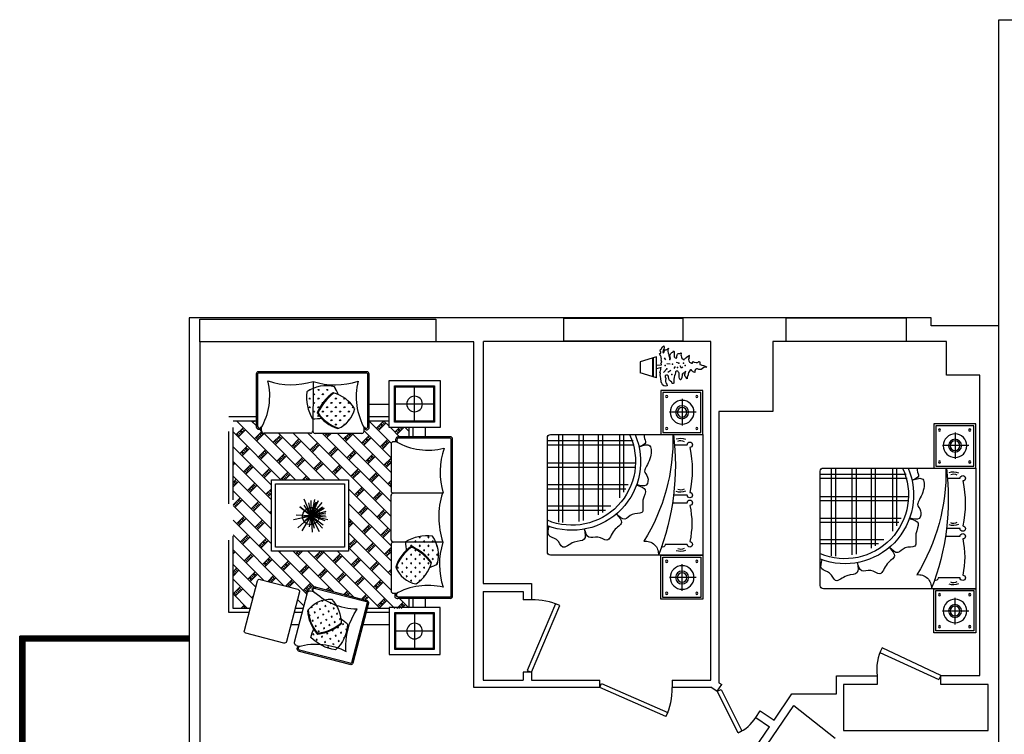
# Model space of a CAD drawing. Header units: inches. Extents: x -3371 to 2763, y -983 to 646.
# Tile 11 of 96: x -3371 to -2881, y -90 to 265. Entities that reach past the tile are written whole.
import ezdxf

# ---------------------------------------------------------------- set-up
doc = ezdxf.new("R2010")
doc.units = ezdxf.units.IN
doc.header["$LTSCALE"] = 12
doc.header["$MEASUREMENT"] = 0
doc.linetypes.add('DASHED2', pattern=[0.375, 0.25, -0.125])
for name, color, linetype in [('Layer1', 6, 'Continuous'), ('LAYER10', 1, 'Continuous'), ('LAYER5', 2, 'Continuous'), ('LAYER7', 6, 'Continuous'), ('SSSSS', 7, 'Continuous'), ('White', 7, 'Continuous'), ('图层2', 8, 'Continuous')]:
    doc.layers.add(name, color=color, linetype=linetype)
doc.styles.get("Standard").update_dxf_attribs({"font": 'arial.ttf'})
pattern_1 = [(328.61081, (-35945.8, -55565.72), (21.602873, -89.22195), [17.2125, -112.6123]), (13.6108, (-35945.8, -55565.72), (21.60287, -89.22195), [17.2125, -74.5875]), (283.6108, (-35945.8, -55565.72), (-89.22195, -21.60287), [17.2125, -74.5875])]
pattern_2 = [(180, (2374.956, 68110.02), (-64.9124, 64.9124), [17.2125, -112.6123]), (225, (2374.96, 68110.02), (-64.9124, 64.9124), [17.2125, -74.5875]), (135, (2374.96, 68110.02), (64.9124, 64.9124), [17.2125, -74.5875])]
pattern_3 = [(270, (-66426.08, 2374.956), (-64.9124, -64.9124), [17.2125, -112.6123]), (315, (-66426.08, 2374.96), (-64.9124, -64.9124), [17.2125, -74.5875]), (225, (-66426.08, 2374.96), (-64.9124, 64.9124), [17.2125, -74.5875])]

# ---------------------------------------------------------------- blocks, each defined once
blk = doc.blocks.new('A$C1B541538')
at = {"color": 6}
blk.add_lwpolyline([(2049, 0), (2049, 1896, 0.414214), (2010, 1935), (587, 1935, 0.414214), (549, 1896), (549, 0)], format="xyb", close=True, dxfattribs=at)
for points in [[(25, 25), (25, 500), (524, 500), (524, 25)], [(2573, 25), (2573, 500), (2073, 500), (2073, 25)]]:
    blk.add_lwpolyline(points, close=True, dxfattribs=at)
at = {"layer": 'LAYER5', "color": 74}
for centre, radius, start, end in [((884, 1630), 855, 246.9116, 20.8563), ((884, 1630), 792, 244.9463, 22.621), ((611, 2762), 2389, 268.503, 301.9588), ((2032, 712), 158, 171.6291, 275.9239), ((931, 3408), 3065, 262.8395, 291.3939)]:
    blk.add_arc(centre, radius, start, end, dxfattribs=at)
for points, knots in [([(1733, 1474), (1780, 1466), (1881, 1447), (1862, 1618), (2004, 1750), (1834, 1801), (1820, 1949), (1731, 1924), (1685, 1911)], [0, 0, 0, 0, 106.273168, 228.291268, 368.73909, 477.619311, 579.363122, 685.756531, 685.756531, 685.756531, 685.756531]), ([(1541, 1072), (1577, 1040), (1654, 973), (1726, 1129), (1915, 1171), (1795, 1302), (1859, 1436), (1769, 1460), (1723, 1472)], [0, 0, 0, 0, 106.273168, 228.291268, 368.73909, 477.619311, 579.363122, 685.756531, 685.756531, 685.756531, 685.756531]), ([(1179, 819), (1194, 774), (1226, 677), (1367, 775), (1552, 714), (1514, 888), (1637, 971), (1572, 1038), (1539, 1072)], [0, 0, 0, 0, 106.273168, 228.291268, 368.73909, 477.619311, 579.363122, 685.756531, 685.756531, 685.756531, 685.756531]), ([(549, 727), (558, 729), (608, 737), (647, 683), (683, 751), (699, 787)], [455.195509, 455.195509, 455.195509, 455.195509, 477.619311, 579.363122, 668.41822, 668.41822, 668.41822, 668.41822]), ([(700, 787), (681, 736), (644, 631), (877, 646), (1007, 759), (1060, 674), (1208, 686), (1184, 776), (1171, 822)], [0, 0, 0, 0, 116.686554, 238.704653, 379.152476, 488.032696, 589.776507, 696.169917, 696.169917, 696.169917, 696.169917])]:
    blk.add_open_spline(points, degree=3, knots=knots, dxfattribs=at)
at = {"layer": 'SSSSS', "color": 251}
for p, q in [((628, 867), (628, 1935)), ((680, 854), (680, 1935)), ((905, 840), (905, 1935)), ((957, 845), (957, 1935)), ((1175, 931), (1175, 1935)), ((1227, 960), (1227, 1935)), ((1440, 1144), (1440, 1935)), ((1492, 1213), (1492, 1935)), ((549, 1798), (1640, 1798)), ((549, 1746), (1644, 1746)), ((549, 1544), (1630, 1544)), ((549, 1491), (1618, 1491)), ((549, 1303), (1546, 1303)), ((549, 1251), (1517, 1251)), ((549, 1038), (1335, 1038)), ((549, 986), (1267, 986))]:
    blk.add_line(p, q, dxfattribs=at)
at = {"layer": 'SSSSS', "color": 8}
for p, q in [((270, 86), (270, 417)), ((2327, 86), (2327, 417)), ((105, 259), (436, 259)), ((2493, 259), (2162, 259))]:
    blk.add_line(p, q, dxfattribs=at)
for points in [[(0, 0), (0, 524), (549, 524), (549, 0)], [(2597, 0), (2597, 524), (2049, 524), (2049, 0)]]:
    blk.add_lwpolyline(points, close=True, dxfattribs=at)
for points in [[(1397, 380), (1397, 197)], [(1914, 197), (1914, 468)], [(676, 351), (676, 197)], [(1302, 197), (1302, 358)]]:
    blk.add_lwpolyline(points, dxfattribs=at)
for centre, radius in [((76, 452), 13.5), ((271, 259), 147), ((473, 452), 13.5), ((2124, 452), 13.5), ((2326, 259), 147), ((2522, 452), 13.5), ((271, 259), 80.3), ((271, 259), 60), ((2326, 259), 80.3), ((2326, 259), 60), ((76, 76), 13.5), ((473, 76), 13.5), ((2124, 76), 13.5), ((2522, 76), 13.5)]:
    blk.add_circle(centre, radius, dxfattribs=at)
for centre, radius, start, end in [((1914, 502), 33.6, 270, 29.4607), ((755, 281), 160, 161.0098, 203.2295), ((694, 277), 72.8, 151.3327, 215.0222), ((1166, 277), 72.8, 324.9778, 28.6673), ((1105, 281), 160, 336.7705, 18.9902), ((1904, 277), 72.8, 324.9778, 28.6673), ((1842, 281), 160, 336.7705, 18.9902), ((676, 163), 33.6, 90, 0), ((989, 1453), 1320, 257.7651, 282.2349), ((1302, 163), 33.6, 180, 90), ((1397, 163), 33.6, 90, 0), ((1655, 1132), 994, 256.9232, 283.0768), ((1914, 163), 33.6, 180, 90)]:
    blk.add_arc(centre, radius, start, end, dxfattribs=at)
blk = doc.blocks.new('A$C4B426811')
at = {"layer": 'Layer1'}
h = blk.add_hatch(dxfattribs=at)
h.set_pattern_fill('GRASS', color=75, scale=100, style=0)
h.set_pattern_definition(pattern_1)
h.paths.add_polyline_path([(682, 513, -0.028965), (631, 473, 0.05595), (757, 458, 0.221058), (907, 852, 0.164938), (520, 988, 0.039999), (455, 858, -0.04418), (555, 871, -0.127615)])
h = blk.add_hatch(dxfattribs=at)
h.set_pattern_fill('GRASS', color=75, scale=100, style=0)
h.set_pattern_definition(pattern_1)
h.paths.add_polyline_path([(196, 726, 0.246617), (326, 370, 0.176434), (682, 513, 0.127615), (555, 871, 0.175645)])
at = {"layer": 'Layer1', "color": 0, "linetype": 'ByBlock'}
for p, q in [((403, 1211), (4, 557)), ((454, 1229), (498, 1202)), ((1207, 833), (539, 1241)), ((1218, 850), (552, 1257)), ((732, 26), (1213, 814)), ((749, 16), (1230, 804)), ((16, 510), (59, 483)), ((35, 410), (702, 4)), ((43, 430), (712, 21))]:
    blk.add_line(p, q, dxfattribs=at)
for centre, radius, start, end in [((438, 1194), 38.7, 64.7965, 153.3194), ((528, 1224), 40.1, 54.9704, 195.008), ((1338, 1670), 963, 208.2409, 251.9555), ((528, 1212), 31.1, 68.8875, 216.357), ((539, 1240), 0.5, 58.6108, 68.8875), ((1663, -8), 989, 130.036, 167.7767), ((1201, 821), 13.4, 328.921, 60.3607), ((1201, 821), 33.4, 328.921, 60.3607), ((33, 539), 34.4, 148.6108, 238.6108), ((44, 447), 37.5, 98.804, 257.3886), ((52, 456), 27.7, 94.9942, 248.8917), ((14, -479), 963, 44.8905, 88.6051), ((42, 429), 0.5, 58.6108, 85.8643), ((719, 33), 34.4, 238.6108, 328.6108), ((719, 33), 14.4, 238.6108, 328.6108)]:
    blk.add_arc(centre, radius, start, end, dxfattribs=at)
at = {"layer": 'Layer1', "color": 75}
for centre, radius, start, end in [((574, 315), 568, 91.2549, 131.4375), ((1297, 522), 906, 149.053, 158.2153), ((513, 349), 639, 51.9543, 89.418), ((562, 882), 0.459, 34.4386, 91.2549), ((-61, 455), 756, 5.1101, 34.4386), ((599, 672), 407, 170.3049, 227.7537), ((575, 303), 568, 92.0517, 131.9001), ((-71, 447), 756, 4.9755, 34.0655), ((408, 817), 501, 314.2162, 4.0772), ((308, 931), 561, 271.8007, 313.1633), ((759, 1026), 568, 256.9366, 269.7461), ((691, 522), 0.459, 313.1633, 5.1101)]:
    blk.add_arc(centre, radius, start, end, dxfattribs=at)
at = {"layer": 'Layer1', "color": 6}
blk.add_arc((198, 740), 0.459, 131.4375, 170.3049, dxfattribs=at)
blk = doc.blocks.new('A$C3233198E')
at = {"layer": 'Layer1'}
h = blk.add_hatch(dxfattribs=at)
h.set_pattern_fill('GRASS', color=75, scale=100, style=0)
h.set_pattern_definition(pattern_2)
h.paths.add_polyline_path([(546, 1468, 0.176434), (316, 1161, 0.127615), (611, 922, 0.175645), (842, 1232, 0.246617)])
h = blk.add_hatch(dxfattribs=at)
h.set_pattern_fill('GRASS', color=75, scale=100, style=0)
h.set_pattern_definition(pattern_2)
h.paths.add_polyline_path([(224, 1169, 0.221058), (301, 754, 0.164938), (702, 840, 0.039999), (689, 984, -0.04418), (611, 922, -0.127615), (316, 1161, -0.028965), (339, 1222, 0.05595)])
at = {"layer": 'Layer1', "color": 0, "linetype": 'ByBlock'}
for p, q in [((0, 1650), (0, 33)), ((20, 1650), (20, 33)), ((815, 1684), (34, 1684)), ((815, 1664), (34, 1664)), ((884, 1609), (832, 1609)), ((918, 879), (918, 1575)), ((144, 847), (887, 844)), ((144, 847), (887, 844)), ((918, 810), (918, 114)), ((34, 20), (815, 20)), ((34, 0), (815, 0)), ((883, 80), (827, 80))]:
    blk.add_line(p, q, dxfattribs=at)
for centre, radius, start, end in [((34, 1650), 34.4, 90, 180), ((34, 1650), 14.4, 90, 180), ((369, 2454), 963, 256.2797, 299.9943), ((827, 1648), 37.5, 310.1932, 108.7777), ((820, 1640), 24.3, 274.7924, 103.3131), ((-891, 1178), 1087, 342.2932, 18.2697), ((884, 1575), 34.4, 0, 90), ((-894, 523), 1087, 341.3547, 17.3311), ((884, 879), 34.4, 270, 0), ((883, 810), 34.4, 359.6243, 89.6243), ((359, -762), 963, 59.6301, 103.3446), ((33, 34), 33.4, 180.3102, 271.7499), ((33, 34), 13.4, 180.3102, 271.7499), ((818, 40), 40.3, 264.7977, 46.1668), ((814, 47), 27.1, 270.6082, 69.8262), ((883, 114), 34.4, 269.6243, 359.6243)]:
    blk.add_arc(centre, radius, start, end, dxfattribs=at)
at = {"layer": 'Layer1', "color": 75}
for centre, radius, start, end in [((853, 999), 561, 123.1899, 164.5525), ((470, 1069), 407, 21.6941, 79.1429), ((517, 683), 568, 108.3258, 121.1353), ((298, 1396), 568, 303.4409, 343.2893), ((305, 1387), 568, 302.6441, 342.8267), ((847, 1219), 0.459, 342.8267, 21.6941), ((709, 1045), 501, 165.6054, 215.4664), ((313, 1148), 0.459, 164.5525, 216.4993), ((920, 1598), 756, 216.4993, 245.8278), ((925, 1609), 756, 216.3647, 245.4547), ((611, 909), 0.459, 245.8278, 302.6441), ((-204, 833), 906, 0.4422, 9.6045), ((375, 1389), 639, 263.3434, 300.8072)]:
    blk.add_arc(centre, radius, start, end, dxfattribs=at)
blk = doc.blocks.new('A$C76095626')
at = {"layer": 'Layer1'}
h = blk.add_hatch(dxfattribs=at)
h.set_pattern_fill('GRASS', color=75, scale=100, style=0)
h.set_pattern_definition(pattern_3)
h.paths.add_polyline_path([(216, 546, 0.176434), (523, 316, 0.127615), (762, 611, 0.175645), (451, 842, 0.246617)])
h = blk.add_hatch(dxfattribs=at)
h.set_pattern_fill('GRASS', color=75, scale=100, style=0)
h.set_pattern_definition(pattern_3)
h.paths.add_polyline_path([(523, 316, -0.028965), (462, 339, 0.05595), (515, 224, 0.221058), (930, 301, 0.164938), (844, 702, 0.039999), (700, 689, -0.04418), (762, 611, -0.127615)])
at = {"layer": 'Layer1', "color": 0, "linetype": 'ByBlock'}
for p, q in [((75, 884), (75, 832)), ((805, 918), (109, 918)), ((837, 144), (840, 887)), ((874, 918), (1541, 918)), ((1570, 152), (1570, 888)), ((2301, 918), (1601, 918)), ((2335, 838), (2335, 884)), ((0, 815), (0, 34)), ((20, 815), (20, 34)), ((2390, 34), (2390, 812)), ((2410, 34), (2410, 815)), ((34, 20), (2375, 20)), ((34, 0), (2375, 0))]:
    blk.add_line(p, q, dxfattribs=at)
for centre, radius, start, end in [((109, 884), 34.4, 90, 180), ((805, 884), 34.4, 0, 90), ((874, 884), 34.4, 90, 180), ((1536, 884), 34.4, 0, 90), ((1604, 884), 34.4, 90, 180), ((2301, 884), 34.4, 0, 90), ((35, 827), 37.5, 40.1932, 198.7777), ((49, 816), 29.1, 32.9518, 182.3031), ((-770, 369), 963, 346.2797, 29.9943), ((3173, 364), 963, 150.4558, 194.1704), ((2356, 796), 37.4, 25.6644, 144.1844), ((2366, 806), 44.7, 11.1815, 132.8991), ((2389, 812), 0.5, 0, 15.2106), ((506, -891), 1087, 72.2932, 108.2697), ((1215, -993), 1199, 72.7673, 108.3745), ((1886, -900), 1087, 71.0171, 106.9935), ((34, 34), 34.4, 180, 270), ((34, 34), 14.4, 180, 270), ((2375, 34), 34.4, 270, 0), ((2375, 34), 14.4, 270, 0)]:
    blk.add_arc(centre, radius, start, end, dxfattribs=at)
at = {"layer": 'Layer1', "color": 75}
for centre, radius, start, end in [((615, 470), 407, 111.6941, 169.1429), ((288, 298), 568, 33.4409, 73.2893), ((297, 305), 568, 32.6441, 72.8267), ((75, 925), 756, 306.3647, 335.4547), ((86, 920), 756, 306.4993, 335.8278), ((851, -204), 906, 90.4422, 99.6045), ((775, 611), 0.459, 335.8278, 32.6441), ((295, 375), 639, 353.3434, 30.8072), ((685, 853), 561, 213.1899, 254.5525), ((1001, 517), 568, 198.3258, 211.1353), ((639, 709), 501, 255.6054, 305.4664), ((536, 313), 0.459, 254.5525, 306.4993)]:
    blk.add_arc(centre, radius, start, end, dxfattribs=at)
at = {"layer": 'Layer1', "color": 6}
blk.add_arc((465, 847), 0.459, 72.8267, 111.6941, dxfattribs=at)
blk = doc.blocks.new('A$C5B3E3494')
at = {"layer": 'LAYER5'}
h = blk.add_hatch(dxfattribs=at)
h.set_pattern_fill('BRSTONE,_O', color=251, scale=400, angle=-45)
h.set_pattern_definition([(225, (88763.1, 7195.76), (91.47133, -91.47133), []), (315, (88513.63, 6946.3), (230.06426, 47.1216), [129.36, -129.36]), (315, (88541.35, 6974.01), (230.06426, 47.1216), [129.36, -129.36]), (225, (88528.87, 6931.05), (-47.1216, -230.06426), [-352.8, 39.2]), (225, (88544.12, 6915.8), (-47.1216, -230.06426), [-352.8, 39.2]), (225, (88559.37, 6900.56), (-47.1216, -230.06426), [-352.8, 39.2]), (225, (88574.61, 6885.31), (-47.1216, -230.06426), [-352.8, 39.2]), (225, (88589.86, 6870.07), (-47.1216, -230.06426), [-352.8, 39.2])])
edge = h.paths.add_edge_path()
edge.add_line((765, 1144), (765, 916))
edge.add_ellipse((736, 916), major_axis=(-20.3, 20.3), ratio=1, start_angle=135, end_angle=225, ccw=False)
edge.add_line((736, 887), (694, 887))
edge.add_ellipse((308, 183), major_axis=(-568, 568), ratio=1, start_angle=285.0057, end_angle=286.2804, ccw=False)
edge.add_ellipse((689, 855), major_axis=(-22.1, 22.1), ratio=1, start_angle=116.2223, end_angle=274.8068, ccw=False)
edge.add_line((679, 825), (545, 825))
edge.add_line((545, 825), (545, 699))
edge.add_line((545, 699), (1064, 699))
edge.add_line((1064, 699), (1047, 764))
edge.add_ellipse((1075, 772), major_axis=(-20.3, 20.3), ratio=1, start_angle=-30.3514, end_angle=59.6486, ccw=False)
edge.add_line((1068, 799), (1697, 964))
edge.add_ellipse((1714, 938), major_axis=(-22.1, 22.1), ratio=1, start_angle=189.8418, end_angle=348.4263, ccw=False)
edge.add_ellipse((1176, 1491), major_axis=(-568, 568), ratio=1, start_angle=178.3682, end_angle=179.6428, ccw=False)
edge.add_line((1727, 907), (1768, 918))
edge.add_ellipse((1775, 890), major_axis=(-20.3, 20.3), ratio=1, start_angle=239.6486, end_angle=329.6486, ccw=False)
edge.add_line((1803, 898), (1855, 699))
edge.add_line((1855, 699), (1958, 699))
edge.add_line((1958, 699), (1905, 904))
edge.add_ellipse((1931, 911), major_axis=(19.6, 19.6), ratio=1, start_angle=59.6986, end_angle=149.6986, ccw=False)
edge.add_line((1924, 937), (2394, 1061))
edge.add_ellipse((2401, 1034), major_axis=(-19.6, 19.6), ratio=1, start_angle=239.6986, end_angle=329.6986, ccw=False)
edge.add_line((2428, 1041), (2518, 699))
edge.add_line((2518, 699), (2731, 699))
edge.add_line((2731, 699), (2731, 3034))
edge.add_line((2731, 3034), (2441, 3034))
edge.add_line((2441, 3034), (2441, 2964))
edge.add_ellipse((2408, 2960), major_axis=(23.8, 23.8), ratio=1, start_angle=178.8332, end_angle=322.909, ccw=False)
edge.add_ellipse((3077, 3342), major_axis=(568, 568), ratio=1, start_angle=164.0953, end_angle=165.3699, ccw=False)
edge.add_line((2375, 2952), (2375, 2906))
edge.add_ellipse((2347, 2906), major_axis=(-20.3, 20.3), ratio=1, start_angle=134.6652, end_angle=225.3757, ccw=False)
edge.add_line((2346, 2877), (1767, 2877))
edge.add_ellipse((1766, 2905), major_axis=(20.3, 20.3), ratio=1, start_angle=141.7918, end_angle=225.6377, ccw=False)
edge.add_ellipse((1709, 2905), major_axis=(-20.3, 20.3), ratio=1, start_angle=135, end_angle=218.5839, ccw=False)
edge.add_line((1709, 2876), (1129, 2876))
edge.add_ellipse((1129, 2905), major_axis=(-20.3, 20.3), ratio=1, start_angle=45, end_angle=135, ccw=False)
edge.add_line((1100, 2905), (1100, 2948))
edge.add_ellipse((396, 3334), major_axis=(568, 568), ratio=1, start_angle=285.0057, end_angle=286.2804, ccw=False)
edge.add_ellipse((1068, 2953), major_axis=(-22.1, 22.1), ratio=1, start_angle=26.2223, end_angle=184.8068, ccw=False)
edge.add_line((1038, 2963), (1038, 3034))
edge.add_line((1038, 3034), (790, 3034))
edge.add_line((790, 3034), (790, 2948))
edge.add_line((790, 2948), (545, 2948))
edge.add_line((545, 2948), (545, 2833))
edge.add_line((545, 2833), (679, 2833))
edge.add_ellipse((672, 2797), major_axis=(-26.4, 26.4), ratio=1, start_angle=181.6917, end_angle=303.8185, ccw=False)
edge.add_line((699, 2771), (736, 2771))
edge.add_ellipse((736, 2743), major_axis=(20.3, 20.3), ratio=1, start_angle=315, end_angle=405, ccw=False)
edge.add_line((765, 2743), (765, 2159))
edge.add_line((765, 2159), (765, 1144))
h.paths.add_polyline_path([(1294, 2299), (2254, 2299), (2254, 1412), (1294, 1412)], flags=16)
h.paths.add_polyline_path([(1345, 2247), (2202, 2247), (2202, 1463), (1345, 1463)], flags=0)
at = {"color": 6}
for points in [[(156, 2948), (790, 2948), (790, 3533), (156, 3533)], [(156, 710), (790, 710), (790, 125), (156, 125)]]:
    blk.add_lwpolyline(points, close=True, dxfattribs=at)
at = {"layer": 'LAYER10', "color": 74, "linetype": 'ByBlock'}
for p, q in [((1761, 1849, 1), (1624, 2018, 1)), ((1761, 1849, 1), (1673, 2038, 1)), ((1673, 2038, 1), (1761, 1849, 1)), ((1700, 2020, 1), (1761, 1849, 1)), ((1761, 1849, 1), (1708, 2012, 1)), ((1718, 2055, 1), (1761, 1849, 1)), ((1761, 1849, 1), (1757, 2040, 1)), ((1761, 1849, 1), (1848, 2058, 1)), ((1792, 2014, 1), (1761, 1849, 1)), ((1761, 1849, 1), (1846, 1985, 1)), ((1761, 1849, 1), (1900, 1963, 1)), ((1900, 1963, 1), (1761, 1849, 1)), ((1553, 1802, 1), (1742, 1846, 1)), ((1574, 1834, 1), (1761, 1849, 1)), ((1576, 1906, 1), (1761, 1849, 1)), ((1577, 1883, 1), (1761, 1849, 1)), ((1761, 1849, 1), (1581, 1864, 1)), ((1583, 1788, 1), (1761, 1849, 1)), ((1761, 1849, 1), (1598, 1945, 1)), ((1598, 1945, 1), (1761, 1849, 1)), ((1761, 1849, 1), (1611, 1739, 1)), ((1616, 1697, 1), (1761, 1849, 1)), ((1761, 1849, 1), (1617, 1957, 1)), ((1617, 1957, 1), (1761, 1849, 1)), ((1761, 1849, 1), (1659, 1656, 1)), ((1719, 1695, 1), (1761, 1849, 1)), ((1761, 1849, 1), (1747, 1646, 1)), ((1761, 1849, 1), (1944, 1861, 1)), ((1869, 1664, 1), (1761, 1849, 1)), ((1761, 1849, 1), (1869, 1836, 1)), ((1869, 1836, 1), (1761, 1849, 1)), ((1761, 1849, 1), (1839, 1790, 1)), ((1780, 1712, 1), (1761, 1849, 1)), ((1761, 1849, 1), (1925, 1700, 1)), ((1980, 1804, 1), (1761, 1849, 1))]:
    blk.add_line(p, q, dxfattribs=at)
blk.add_ellipse((1760, 1848, 1), major_axis=(-78.2, 78.2), ratio=0.937397, start_param=3.141593, end_param=9.424778, dxfattribs=at)
at = {"layer": 'LAYER5', "color": 251, "linetype": 'DASHED2', "ltscale": 300}
for points in [[(1038, 3240), (790, 3240)], [(1038, 3086), (790, 3086)], [(2531, 648), (2782, 648), (2782, 3086), (2441, 3086)], [(339, 2948), (339, 2833)], [(493, 2948), (493, 2833)], [(339, 825), (339, 710)], [(493, 825), (493, 710)], [(790, 648), (1078, 648)], [(1855, 699), (1958, 699)], [(1869, 648), (1972, 648)], [(790, 494), (1118, 494)], [(1909, 494), (2012, 494)]]:
    blk.add_lwpolyline(points, dxfattribs=at)
at = {"layer": 'LAYER5', "color": 3, "linetype": 'DASHED2', "ltscale": 300}
for points in [[(545, 2948), (545, 2833)], [(1038, 3034), (790, 3034)], [(2518, 699), (2731, 699), (2731, 3034), (2441, 3034)], [(545, 825), (545, 710)], [(790, 699), (1064, 699)]]:
    blk.add_lwpolyline(points, dxfattribs=at)
at = {"layer": '图层2'}
for p, q in [((473, 3027), (473, 3454)), ((236, 3241), (711, 3241)), ((473, 631), (473, 204)), ((236, 418), (711, 418))]:
    blk.add_line(p, q, dxfattribs=at)
for points in [[(223, 3015), (724, 3015), (724, 3466), (223, 3466)], [(236, 3027), (711, 3027), (711, 3454), (236, 3454)], [(1294, 1412), (2254, 1412), (2254, 2299), (1294, 2299)], [(223, 643), (724, 643), (724, 192), (223, 192)], [(236, 631), (711, 631), (711, 204), (236, 204)]]:
    blk.add_lwpolyline(points, close=True, dxfattribs=at)
at = {"layer": '图层2', "color": 3}
blk.add_lwpolyline([(1345, 1463), (2202, 1463), (2202, 2247), (1345, 2247)], close=True, dxfattribs=at)
at = {"layer": '图层2'}
blk.add_lwpolyline([(1905, 904), (2066, 287, 0.414214), (2100, 267), (2570, 390, 0.414214), (2590, 424), (2428, 1041, 0.414214), (2394, 1061), (1924, 937, 0.414214)], format="xyb", close=True, dxfattribs=at)
for centre in [(473, 3241), (473, 418)]:
    blk.add_circle(centre, 96.9, dxfattribs=at)
at = {"color": 6, "extrusion": (0, 0, -1), "xscale": 0.8334900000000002, "yscale": 0.8334900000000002, "zscale": -0.8334900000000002, "rotation": 270}
blk.add_blockref('A$C3233198E', (-2442, 3642), dxfattribs=at)
at = {"color": 6, "xscale": 0.8334900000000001, "yscale": 0.8334900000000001, "zscale": 0.8334900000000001, "rotation": 226.0377681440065}
blk.add_blockref('A$C4B426811', (1471, 1223), dxfattribs=at)
at = {"layer": 'LAYER7', "extrusion": (0, 0, -1), "xscale": 0.8334900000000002, "yscale": 0.8334900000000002, "zscale": -0.8334900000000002, "rotation": 90}
blk.add_blockref('A$C76095626', (0, 825), dxfattribs=at)
blk = doc.blocks.new('46')
at = {"color": 76}
for p, q in [((-25, 750), (-28, 732)), ((-13, 777), (-27, 760)), ((-27, 760), (-25, 750)), ((-3, 792), (-13, 777)), ((3, 804), (-3, 792)), ((4, 831), (3, 816)), ((3, 816), (3, 804)), ((12, 816), (4, 831)), ((21, 801), (12, 816)), ((24, 788), (21, 801)), ((27, 773), (24, 788)), ((29, 768), (27, 773)), ((33, 758), (29, 768)), ((36, 743), (33, 758)), ((47, 743), (36, 743)), ((60, 743), (47, 743)), ((74, 740), (60, 743)), ((75, 730), (74, 740)), ((-41, 682), (-62, 679)), ((-62, 679), (-59, 669)), ((-59, 669), (-57, 660)), ((-49, 615), (-58, 605)), ((-57, 660), (-48, 651)), ((-48, 620), (-49, 615)), ((-48, 651), (-44, 644)), ((-34, 618), (-48, 620)), ((-44, 644), (-38, 641)), ((-26, 687), (-41, 682)), ((-38, 641), (-35, 639)), ((-35, 639), (-32, 639)), ((-29, 627), (-34, 618)), ((-32, 639), (-29, 627)), ((-28, 732), (-20, 714)), ((-21, 692), (-26, 687)), ((-18, 702), (-21, 692)), ((-20, 714), (-18, 702)), ((51, 640), (54, 652)), ((60, 623), (51, 640)), ((54, 652), (64, 652)), ((59, 697), (62, 713)), ((64, 674), (59, 697)), ((66, 616), (60, 623)), ((62, 713), (66, 721)), ((72, 658), (64, 674)), ((64, 652), (72, 658)), ((66, 721), (75, 730)), ((81, 606), (66, 616)), ((148, 616), (120, 573)), ((120, 611), (148, 616)), ((-128, 517), (-156, 506)), ((-156, 506), (-154, 499)), ((-154, 499), (-139, 492)), ((-125, 586), (-142, 584)), ((-142, 584), (-137, 578)), ((-139, 492), (-121, 484)), ((-137, 578), (-125, 571)), ((-98, 525), (-128, 517)), ((-125, 586), (-89, 603)), ((-125, 571), (-115, 562)), ((-115, 562), (-103, 555)), ((-103, 555), (-88, 553)), ((-85, 525), (-98, 525)), ((-89, 603), (-58, 605)), ((-88, 553), (-79, 560)), ((-74, 536), (-85, 525)), ((-79, 560), (-68, 561)), ((-73, 548), (-74, 536)), ((-67, 555), (-73, 548)), ((-68, 561), (-58, 566)), ((-56, 555), (-67, 555)), ((-58, 566), (-47, 570)), ((-50, 564), (-56, 555)), ((-47, 570), (-50, 564)), ((6, 532), (-12, 514)), ((-12, 514), (19, 497)), ((99, 604), (81, 606)), ((95, 547), (101, 552)), ((100, 537), (95, 547)), ((120, 611), (99, 604)), ((113, 520), (100, 537)), ((101, 552), (105, 555)), ((105, 555), (116, 564)), ((127, 513), (113, 520)), ((116, 564), (120, 573)), ((142, 509), (127, 513)), ((157, 508), (142, 509)), ((169, 511), (157, 508)), ((182, 511), (169, 511)), ((173, 496), (176, 502)), ((173, 487), (173, 496)), ((176, 502), (182, 511)), ((-196, 418), (-202, 413)), ((-202, 413), (-200, 398)), ((-200, 398), (-182, 393)), ((-179, 419), (-196, 418)), ((-182, 393), (-170, 378)), ((-167, 420), (-179, 419)), ((-170, 378), (-165, 364)), ((-150, 420), (-167, 420)), ((-123, 423), (-150, 420)), ((-106, 429), (-123, 423)), ((-121, 484), (-111, 485)), ((-111, 485), (-90, 485)), ((-84, 435), (-106, 429)), ((-90, 485), (-74, 485)), ((-70, 441), (-84, 435)), ((-74, 485), (-63, 482)), ((-55, 441), (-70, 441)), ((-63, 482), (-56, 474)), ((-37, 381), (-63, 346)), ((-56, 474), (-49, 468)), ((-48, 453), (-55, 441)), ((-49, 468), (-48, 453)), ((10, 437), (-16, 419)), ((40, 372), (45, 333)), ((53, 480), (62, 454)), ((99, 374), (113, 377)), ((99, 368), (99, 374)), ((114, 365), (99, 368)), ((113, 377), (129, 374)), ((115, 449), (119, 455)), ((117, 438), (115, 449)), ((123, 430), (117, 438)), ((119, 455), (130, 455)), ((129, 424), (123, 430)), ((147, 422), (129, 424)), ((129, 374), (141, 368)), ((130, 455), (140, 452)), ((140, 452), (143, 457)), ((141, 368), (153, 370)), ((143, 457), (149, 461)), ((159, 422), (147, 422)), ((149, 461), (155, 461)), ((153, 370), (156, 374)), ((155, 461), (163, 467)), ((156, 374), (168, 380)), ((181, 424), (159, 422)), ((163, 467), (172, 473)), ((168, 380), (178, 386)), ((172, 473), (173, 487)), ((178, 386), (184, 394)), ((194, 424), (181, 424)), ((184, 394), (189, 407)), ((189, 407), (193, 413)), ((193, 413), (205, 421)), ((205, 421), (194, 424)), ((-230, 334), (-234, 317)), ((-234, 317), (-228, 295)), ((-228, 337), (-230, 334)), ((-209, 331), (-228, 337)), ((-228, 295), (-219, 280)), ((-219, 280), (-205, 274)), ((-192, 318), (-209, 331)), ((-205, 274), (-189, 267)), ((-174, 317), (-192, 318)), ((-189, 267), (-189, 263)), ((-189, 263), (-175, 261)), ((-175, 261), (-162, 261)), ((-158, 317), (-174, 317)), ((-165, 364), (-153, 360)), ((-162, 261), (-156, 258)), ((-137, 318), (-158, 317)), ((-156, 258), (-133, 257)), ((-153, 360), (-137, 359)), ((-137, 359), (-117, 354)), ((-117, 312), (-137, 318)), ((-133, 257), (-117, 254)), ((-117, 354), (-104, 350)), ((-102, 311), (-117, 312)), ((-117, 254), (-90, 250)), ((-104, 350), (-95, 338)), ((-96, 329), (-102, 311)), ((-95, 338), (-96, 329)), ((-96, 329), (-96, 329)), ((-90, 250), (-79, 253)), ((-79, 253), (-72, 253)), ((-72, 253), (-61, 247)), ((-20, 333), (-63, 290)), ((-61, 247), (-42, 253)), ((-42, 253), (-26, 259)), ((-26, 259), (-20, 258)), ((-20, 258), (-3, 264)), ((-3, 264), (-17, 204)), ((27, 204), (30, 266)), ((30, 266), (37, 266)), ((37, 266), (51, 257)), ((51, 257), (66, 269)), ((66, 269), (88, 263)), ((88, 263), (106, 266)), ((92, 320), (118, 303)), ((106, 266), (115, 263)), ((135, 361), (114, 365)), ((115, 263), (130, 260)), ((130, 260), (139, 256)), ((146, 358), (135, 361)), ((139, 256), (169, 243)), ((161, 356), (146, 358)), ((176, 347), (161, 356)), ((169, 243), (179, 259)), ((203, 343), (176, 347)), ((179, 286), (183, 295)), ((191, 282), (179, 286)), ((179, 259), (194, 257)), ((183, 295), (200, 302)), ((212, 288), (191, 282)), ((194, 257), (203, 248)), ((200, 302), (207, 300)), ((218, 344), (203, 343)), ((203, 248), (223, 254)), ((207, 300), (216, 311)), ((228, 296), (212, 288)), ((216, 311), (218, 326)), ((237, 354), (218, 344)), ((218, 326), (227, 341)), ((223, 254), (226, 262)), ((226, 262), (257, 278)), ((227, 341), (237, 354)), ((246, 299), (228, 296)), ((266, 294), (246, 299)), ((257, 278), (266, 294))]:
    blk.add_line(p, q, dxfattribs=at)
at = {"color": 44}
for p, q in [((-130, 204), (130, 204)), ((-130, 204), (-70, 0)), ((-120, 168), (120, 168)), ((-117, 157), (116, 157)), ((130, 204), (70, 0)), ((70, 0), (-70, 0))]:
    blk.add_line(p, q, dxfattribs=at)
at = {"color": 76}
for p in [(23, 562), (53, 540), (-89, 393), (-3, 467), (40, 402), (53, 480), (99, 368), (-20, 333), (23, 312)]:
    blk.add_point(p, dxfattribs=at)
at = {"width": 0.8, "flags": 9}
for tag in ['YSIZE', 'XSIZE']:
    blk.add_attdef(tag, (5, 205), '', height=0.0725, dxfattribs=at)

msp = doc.modelspace()

# ---------------------------------------------------------------- hatches: boundary and pattern name
h = msp.add_hatch()
h.set_pattern_fill('PLAST', color=256, angle=-90)
h.set_pattern_definition([(270, (-3445.45651, 2342.84203), (0.25, -5e-17), []), (270, (-3445.42526, 2342.84203), (0.25, -5e-17), []), (270, (-3445.39401, 2342.84203), (0.25, -5e-17), [])])
h.paths.add_polyline_path([(-3368.04, -286.67), (-3368.04, -43.76), (-3286.28, -43.76), (-3286.28, -41.26), (-3370.54, -41.26), (-3370.54, -289.17), (-3286.28, -289.17), (-3286.28, -286.67)])

# ---------------------------------------------------------------- linework, layer by layer
for p, q in [((-3115.96, -23.26), (-3119.96, -23.26)), ((-3370.54, -41.26), (-3370.54, -289.17)), ((-3286.28, -41.26), (-3370.54, -41.26)), ((-3368.04, -43.76), (-3368.04, -286.67)), ((-3286.28, -43.76), (-3368.04, -43.76)), ((-3115.96, -59.26), (-3119.96, -59.26)), ((-3081.96, -66.86), (-3081.96, -63.12)), ((-3045.96, -63.12), (-3045.96, -66.86)), ((-3026.21, -66.86), (-3023.44, -68.73)), ((-3023.44, -68.73), (-3021.2, -65.42)), ((-3022.65, -64.44), (-3021.2, -65.42)), ((-3004.35, -81.69), (-3002.1, -78.38)), ((-3002.1, -78.38), (-2995.21, -83.06)), ((-3004.35, -81.69), (-2997.46, -86.37))]:
    msp.add_line(p, q)
for centre, radius, start, end in [((-3114.83, -53.73), 30.5, 64.8588, 92.114), ((-2922.17, -57.87), 21.99, 150.903, 188.193), ((-3076.59, -67.98), 30.66, 334.2002, 2.1029), ((-3020.61, -71.97), 18.95, 293.2055, 329.1365)]:
    msp.add_arc(centre, radius, start, end)
at = {"layer": 'White', "color": 7}
for p, q in [((-2883.31, -128.48), (-2883.31, 265.31)), ((-2883.31, 265.31), (-2847.51, 265.31)), ((-2929.55, 117.04), (-3286.28, 117.04)), ((-3286.28, 117.04), (-3286.28, -135.76)), ((-2916.99, 117.04), (-2929.55, 117.04)), ((-2916.99, 113), (-2916.99, 117.04)), ((-2883.31, 113), (-2916.99, 113)), ((-2883.31, -148.92), (-2883.31, 113)), ((-3280.91, 105.08), (-3280.91, -135.76)), ((-3144.55, 105.08), (-3280.91, 105.08)), ((-3144.55, -1.57), (-3144.55, 105.08)), ((-3139.96, 105.31), (-3139.96, -15.12)), ((-3026.75, 105.31), (-3139.86, 105.31)), ((-3026.75, -63.12), (-3026.75, 105.31)), ((-2909.4, 105.27), (-2995.85, 105.27)), ((-2995.85, 105.27), (-2995.85, 70.49)), ((-2909.4, 88.53), (-2909.4, 105.27)), ((-2892.9, 88.53), (-2909.4, 88.53)), ((-2892.9, -60.78), (-2892.9, 88.53)), ((-2995.85, 70.49), (-3022.65, 70.49)), ((-3022.65, 70.49), (-3022.65, -64.44)), ((-3144.63, -66.86), (-3144.55, -1.57)), ((-3139.96, -15.12), (-3115.96, -15.12)), ((-3139.96, -19.12), (-3139.96, -63.12)), ((-3139.96, -19.12), (-3119.96, -19.12)), ((-3119.96, -19.12), (-3119.96, -23.26)), ((-3115.96, -15.12), (-3115.96, -23.26)), ((-2941.39, -47.17), (-2942.54, -49.48)), ((-2912.21, -60.78), (-2941.39, -47.17)), ((-2942.54, -49.48), (-2913.23, -62.83)), ((-3139.96, -63.12), (-3119.96, -63.12)), ((-3119.96, -59.26), (-3119.96, -63.12)), ((-3115.96, -59.26), (-3115.96, -63.12)), ((-3115.96, -63.12), (-3081.96, -63.12)), ((-3045.96, -63.12), (-3026.75, -63.12)), ((-2964.14, -69.91), (-2964.14, -61)), ((-2964.14, -61), (-2943.94, -61)), ((-2943.94, -61), (-2943.94, -65.35)), ((-2912.21, -60.78), (-2913.23, -62.83)), ((-2912.21, -65.26), (-2912.21, -60.78)), ((-2912.21, -60.78), (-2892.9, -60.78)), ((-3081.96, -66.86), (-3144.63, -66.86)), ((-3026.21, -66.86), (-3045.96, -66.86)), ((-2943.94, -65.35), (-2960.66, -65.35)), ((-2960.66, -65.35), (-2960.66, -88.17)), ((-2888.68, -65.26), (-2912.21, -65.26)), ((-2888.68, -88.17), (-2888.68, -65.26)), ((-2995.21, -83.06), (-2986.29, -69.91)), ((-2986.29, -69.91), (-2964.14, -69.91)), ((-3001.28, -99.15), (-2985.42, -75.78)), ((-2985.42, -75.78), (-2964.79, -92.08)), ((-3004.6, -96.9), (-2997.46, -86.37)), ((-2960.66, -88.17), (-2888.68, -88.17))]:
    msp.add_line(p, q, dxfattribs=at)
for points in [[(-3163.42, 116.39), (-3163.42, 105.08), (-3280.91, 105.08), (-3280.91, 116.39)], [(-3040.55, 116.84), (-3040.55, 105.5), (-3099.82, 105.5), (-3099.82, 116.84)], [(-2929.55, 117.04), (-2929.55, 105.27), (-2989.25, 105.27), (-2989.25, 117.04)], [(-3115.96, -59.26), (-3101.88, -26.12), (-3103.95, -25.24), (-3118.03, -58.38)], [(-3081.05, -64.8), (-3048.09, -79.26), (-3048.99, -81.33), (-3081.96, -66.86)]]:
    msp.add_lwpolyline(points, close=True, dxfattribs=at)
at = {"layer": 'White', "color": 7, "linetype": 'ByBlock', "lineweight": -2}
msp.add_lwpolyline([(-3023.44, -68.73), (-3021.49, -67.76), (-3011.2, -88.41), (-3013.15, -89.39)], close=True, dxfattribs=at)

# ---------------------------------------------------------------- block references
at = {"layer": 'White', "color": 7, "xscale": -0.04, "yscale": 0.04, "zscale": 0.04, "rotation": 270}
msp.add_blockref('46', (-3061.86, 92.39), dxfattribs=at)
at = {"layer": 'White', "color": 7, "ltscale": 2, "xscale": -0.04, "yscale": 0.04, "zscale": 0.04}
msp.add_blockref('A$C5B3E3494', (-3155.16, -55.48), dxfattribs=at)
at = {"layer": 'White', "color": 7, "ltscale": 2, "xscale": -0.04, "yscale": 0.04, "zscale": 0.04, "rotation": 90}
for p in [(-3030.6, 80.92), (-2894.8, 64.27)]:
    msp.add_blockref('A$C1B541538', p, dxfattribs=at)

doc.saveas('drawing.dxf')
